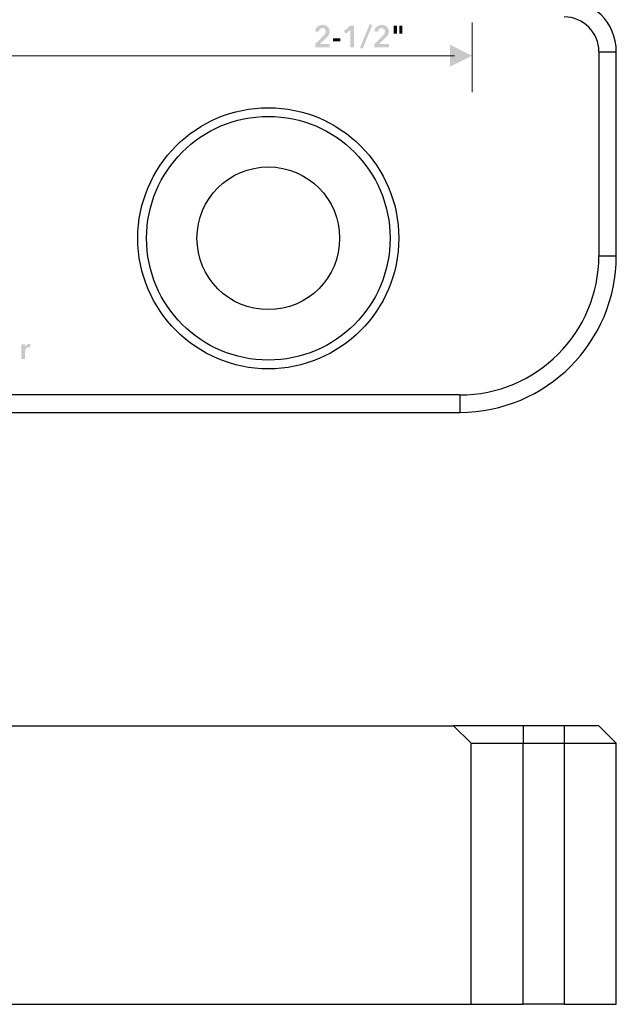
# Model space of a CAD drawing. Header units: millimetres. Extents: x 44 to 271, y 28 to 164.
# Tile 4 of 17: x 128 to 162, y 46 to 103. Entities that reach past the tile are written whole.
import ezdxf

# ---------------------------------------------------------------- set-up
doc = ezdxf.new("R2010")
doc.units = ezdxf.units.MM
doc.layers.add('SectionView', color=7, linetype='Continuous')
doc.layers.add('View', color=7, linetype='Continuous')

msp = doc.modelspace()

# ---------------------------------------------------------------- hatches: boundary and pattern name
at = {"true_color": 0x000000, "transparency": 33554687}
h = msp.add_hatch(color=18, dxfattribs=at)
edge = h.paths.add_edge_path(flags=0)
edge.add_spline(control_points=[(144.967, 101.125), (144.967, 101.125), (145.449, 101.598), (145.449, 101.598), (145.488, 101.635), (145.519, 101.673), (145.542, 101.712), (145.565, 101.75), (145.576, 101.794), (145.576, 101.843), (145.576, 101.902), (145.557, 101.949), (145.519, 101.983), (145.48, 102.018), (145.433, 102.035), (145.377, 102.035), (145.317, 102.035), (145.269, 102.015), (145.232, 101.974), (145.196, 101.934), (145.173, 101.883), (145.165, 101.822), (145.165, 101.822), (144.959, 101.854), (144.959, 101.854), (144.965, 101.905), (144.979, 101.953), (145.003, 101.996), (145.026, 102.04), (145.056, 102.078), (145.093, 102.109), (145.129, 102.141), (145.172, 102.166), (145.221, 102.184), (145.269, 102.203), (145.323, 102.212), (145.38, 102.212), (145.434, 102.212), (145.486, 102.204), (145.536, 102.189), (145.586, 102.173), (145.631, 102.15), (145.67, 102.119), (145.708, 102.088), (145.739, 102.05), (145.762, 102.004), (145.785, 101.959), (145.797, 101.906), (145.797, 101.847), (145.797, 101.807), (145.791, 101.769), (145.781, 101.735), (145.77, 101.7), (145.756, 101.667), (145.737, 101.637), (145.719, 101.606), (145.698, 101.577), (145.674, 101.549), (145.65, 101.522), (145.624, 101.495), (145.595, 101.469), (145.595, 101.469), (145.236, 101.125), (145.236, 101.125), (145.236, 101.125), (145.798, 101.125), (145.798, 101.125), (145.798, 101.125), (145.798, 100.931), (145.798, 100.931), (145.798, 100.931), (144.967, 100.931), (144.967, 100.931), (144.967, 100.931), (144.967, 101.125), (144.967, 101.125)], knot_values=[0, 0, 0, 0, 1, 1, 1, 2, 2, 2, 3, 3, 3, 4, 4, 4, 5, 5, 5, 6, 6, 6, 7, 7, 7, 8, 8, 8, 9, 9, 9, 10, 10, 10, 11, 11, 11, 12, 12, 12, 13, 13, 13, 14, 14, 14, 15, 15, 15, 16, 16, 16, 17, 17, 17, 18, 18, 18, 19, 19, 19, 20, 20, 20, 21, 21, 21, 22, 22, 22, 23, 23, 23, 24, 24, 24, 25, 25, 25, 25], degree=3, periodic=1)
for points in [[(146.978, 101.922), (146.731, 101.72), (146.608, 101.866), (146.998, 102.18), (147.19, 102.18), (147.19, 100.931), (146.978, 100.931)], [(147.693, 100.846), (147.546, 100.899), (148.097, 102.268), (148.243, 102.212)], [(146.416, 101.275), (145.992, 101.275), (145.992, 101.455), (146.416, 101.455)], [(152.709, 101.085), (153.979, 100.45), (152.709, 99.815)]]:
    msp.add_hatch(color=18, dxfattribs=at).paths.add_polyline_path(points, flags=0)
h = msp.add_hatch(color=18, dxfattribs=at)
edge = h.paths.add_edge_path(flags=0)
edge.add_spline(control_points=[(148.37, 101.125), (148.37, 101.125), (148.852, 101.598), (148.852, 101.598), (148.89, 101.635), (148.921, 101.673), (148.944, 101.712), (148.967, 101.75), (148.979, 101.794), (148.979, 101.843), (148.979, 101.902), (148.959, 101.949), (148.921, 101.983), (148.883, 102.018), (148.836, 102.035), (148.779, 102.035), (148.719, 102.035), (148.671, 102.015), (148.635, 101.974), (148.598, 101.934), (148.576, 101.883), (148.568, 101.822), (148.568, 101.822), (148.361, 101.854), (148.361, 101.854), (148.367, 101.905), (148.382, 101.953), (148.405, 101.996), (148.429, 102.04), (148.459, 102.078), (148.495, 102.109), (148.532, 102.141), (148.574, 102.166), (148.623, 102.184), (148.672, 102.203), (148.725, 102.212), (148.783, 102.212), (148.837, 102.212), (148.889, 102.204), (148.939, 102.189), (148.989, 102.173), (149.033, 102.15), (149.072, 102.119), (149.111, 102.088), (149.142, 102.05), (149.165, 102.004), (149.188, 101.959), (149.199, 101.906), (149.199, 101.847), (149.199, 101.807), (149.194, 101.769), (149.183, 101.735), (149.173, 101.7), (149.158, 101.667), (149.14, 101.637), (149.122, 101.606), (149.101, 101.577), (149.076, 101.549), (149.052, 101.522), (149.026, 101.495), (148.998, 101.469), (148.998, 101.469), (148.638, 101.125), (148.638, 101.125), (148.638, 101.125), (149.201, 101.125), (149.201, 101.125), (149.201, 101.125), (149.201, 100.931), (149.201, 100.931), (149.201, 100.931), (148.37, 100.931), (148.37, 100.931), (148.37, 100.931), (148.37, 101.125), (148.37, 101.125)], knot_values=[0, 0, 0, 0, 1, 1, 1, 2, 2, 2, 3, 3, 3, 4, 4, 4, 5, 5, 5, 6, 6, 6, 7, 7, 7, 8, 8, 8, 9, 9, 9, 10, 10, 10, 11, 11, 11, 12, 12, 12, 13, 13, 13, 14, 14, 14, 15, 15, 15, 16, 16, 16, 17, 17, 17, 18, 18, 18, 19, 19, 19, 20, 20, 20, 21, 21, 21, 22, 22, 22, 23, 23, 23, 24, 24, 24, 25, 25, 25, 25], degree=3, periodic=1)
h = msp.add_hatch(color=18, dxfattribs=at)
h.paths.add_polyline_path([(149.483, 102.18), (149.663, 102.18), (149.663, 101.714), (149.483, 101.714)], flags=0)
h.paths.add_polyline_path([(149.795, 102.18), (149.975, 102.18), (149.975, 101.714), (149.795, 101.714)], flags=0)
h = msp.add_hatch(color=18, dxfattribs=at)
edge = h.paths.add_edge_path(flags=0)
edge.add_spline(control_points=[(128.082, 83.87), (128.082, 83.87), (128.285, 83.87), (128.285, 83.87), (128.285, 83.87), (128.285, 83.729), (128.285, 83.729), (128.285, 83.729), (128.289, 83.729), (128.289, 83.729), (128.312, 83.779), (128.345, 83.819), (128.388, 83.849), (128.43, 83.88), (128.479, 83.895), (128.536, 83.895), (128.544, 83.895), (128.553, 83.895), (128.562, 83.894), (128.572, 83.894), (128.58, 83.892), (128.587, 83.89), (128.587, 83.89), (128.587, 83.696), (128.587, 83.696), (128.573, 83.699), (128.561, 83.702), (128.551, 83.703), (128.541, 83.704), (128.531, 83.705), (128.522, 83.705), (128.473, 83.705), (128.435, 83.696), (128.405, 83.678), (128.376, 83.661), (128.353, 83.639), (128.336, 83.615), (128.32, 83.59), (128.309, 83.565), (128.303, 83.539), (128.297, 83.513), (128.294, 83.492), (128.294, 83.477), (128.294, 83.477), (128.294, 83.024), (128.294, 83.024), (128.294, 83.024), (128.082, 83.024), (128.082, 83.024), (128.082, 83.024), (128.082, 83.87), (128.082, 83.87)], knot_values=[0, 0, 0, 0, 1, 1, 1, 2, 2, 2, 3, 3, 3, 4, 4, 4, 5, 5, 5, 6, 6, 6, 7, 7, 7, 8, 8, 8, 9, 9, 9, 10, 10, 10, 11, 11, 11, 12, 12, 12, 13, 13, 13, 14, 14, 14, 15, 15, 15, 16, 16, 16, 17, 17, 17, 17], degree=3, periodic=1)

# ---------------------------------------------------------------- linework, layer by layer
at = {"color": 18, "linetype": 'Continuous', "lineweight": 20, "true_color": 0x000000}
for points in [[(153.979, 98.356), (153.979, 102.359)], [(91.495, 100.45), (152.963, 100.45)]]:
    msp.add_lwpolyline(points, dxfattribs=at)
at = {"layer": 'SectionView', "color": 18, "linetype": 'Continuous', "lineweight": 25, "true_color": 0x000000}
for points in [[(125.659, 61.962), (152.92, 61.962)], [(156.92, 61.962), (156.472, 61.962), (156.03, 61.962), (155.599, 61.962), (155.184, 61.962), (154.792, 61.962), (154.426, 61.962), (154.092, 61.962), (153.793, 61.962), (153.533, 61.962), (153.316, 61.962), (153.144, 61.962), (153.02, 61.962), (152.945, 61.962), (152.92, 61.962)], [(152.92, 61.962), (153.92, 60.962)], [(159.27, 61.962), (156.92, 61.962)], [(156.92, 61.962), (156.92, 60.962)], [(161.27, 61.962), (161.257, 61.962), (161.22, 61.962), (161.158, 61.962), (161.072, 61.962), (160.963, 61.962), (160.834, 61.962), (160.684, 61.962), (160.517, 61.962), (160.334, 61.962), (160.138, 61.962), (159.93, 61.962), (159.27, 61.962)], [(159.27, 61.962), (159.27, 60.962)], [(161.27, 61.962), (162.27, 60.962)], [(153.92, 60.962), (153.939, 60.962), (153.995, 60.962), (154.088, 60.962), (154.217, 60.962), (154.38, 60.962), (154.574, 60.962), (154.799, 60.962), (155.049, 60.962), (155.324, 60.962), (155.618, 60.962), (155.929, 60.962), (156.252, 60.962), (156.584, 60.962), (156.92, 60.962)], [(153.92, 45.962), (153.92, 60.962)], [(156.92, 60.962), (159.27, 60.962)], [(156.92, 45.962), (156.92, 60.962)], [(159.27, 60.962), (159.606, 60.962), (159.937, 60.962), (160.261, 60.962), (160.572, 60.962), (160.866, 60.962), (161.14, 60.962), (161.391, 60.962), (161.615, 60.962), (161.81, 60.962), (161.973, 60.962), (162.102, 60.962), (162.195, 60.962), (162.251, 60.962), (162.27, 60.962)], [(159.27, 60.962), (159.27, 45.962)], [(162.27, 45.962), (162.27, 60.962)], [(125.659, 45.962), (153.92, 45.962)], [(153.92, 45.962), (153.939, 45.962), (153.995, 45.962), (154.088, 45.962), (154.217, 45.962), (154.38, 45.962), (154.574, 45.962), (154.799, 45.962), (155.049, 45.962), (155.324, 45.962), (155.618, 45.962), (155.929, 45.962), (156.252, 45.962), (156.584, 45.962), (156.92, 45.962)], [(159.27, 45.962), (156.92, 45.962)], [(159.27, 45.962), (159.606, 45.962), (159.937, 45.962), (160.261, 45.962), (160.572, 45.962), (160.866, 45.962), (161.14, 45.962), (161.391, 45.962), (161.615, 45.962), (161.81, 45.962), (161.973, 45.962), (162.102, 45.962), (162.195, 45.962), (162.251, 45.962), (162.27, 45.962)]]:
    msp.add_lwpolyline(points, dxfattribs=at)
at = {"layer": 'View', "color": 18, "linetype": 'Continuous', "lineweight": 25, "true_color": 0x000000}
for points in [[(161.27, 100.674), (161.27, 88.962)], [(161.27, 100.674), (162.27, 100.674)], [(162.27, 88.962), (162.27, 100.674)], [(161.27, 88.962), (162.27, 88.962)], [(153.27, 80.962), (91.27, 80.962)], [(153.27, 80.962), (153.27, 79.962)], [(91.27, 79.962), (153.27, 79.962)]]:
    msp.add_lwpolyline(points, dxfattribs=at)
for points in [[(162.27, 100.674), (162.27, 102.331), (160.927, 103.674), (159.27, 103.674)], [(161.27, 100.674), (161.27, 101.779), (160.375, 102.674), (159.27, 102.674)], [(153.27, 80.962), (157.688, 80.962), (161.27, 84.544), (161.27, 88.962)], [(153.27, 79.962), (158.24, 79.962), (162.27, 83.991), (162.27, 88.962)]]:
    msp.add_open_spline(points, degree=3, dxfattribs=at)
for points in [[(142.27, 82.462), (146.409, 82.462), (149.77, 85.823), (149.77, 89.962), (149.77, 94.101), (146.409, 97.462), (142.27, 97.462), (138.131, 97.462), (134.77, 94.101), (134.77, 89.962), (134.77, 85.823), (138.131, 82.462), (142.27, 82.462)], [(142.27, 82.962), (146.133, 82.962), (149.27, 86.098), (149.27, 89.962), (149.27, 93.825), (146.133, 96.962), (142.27, 96.962), (138.407, 96.962), (135.27, 93.825), (135.27, 89.962), (135.27, 86.098), (138.407, 82.962), (142.27, 82.962)], [(142.27, 85.862), (144.533, 85.862), (146.37, 87.699), (146.37, 89.962), (146.37, 92.225), (144.533, 94.062), (142.27, 94.062), (140.007, 94.062), (138.17, 92.225), (138.17, 89.962), (138.17, 87.699), (140.007, 85.862), (142.27, 85.862)]]:
    msp.add_open_spline(points, degree=3, knots=[0, 0, 0, 0, 1, 1, 1, 2, 2, 2, 3, 3, 3, 4, 4, 4, 4], dxfattribs=at)

doc.saveas('drawing.dxf')
